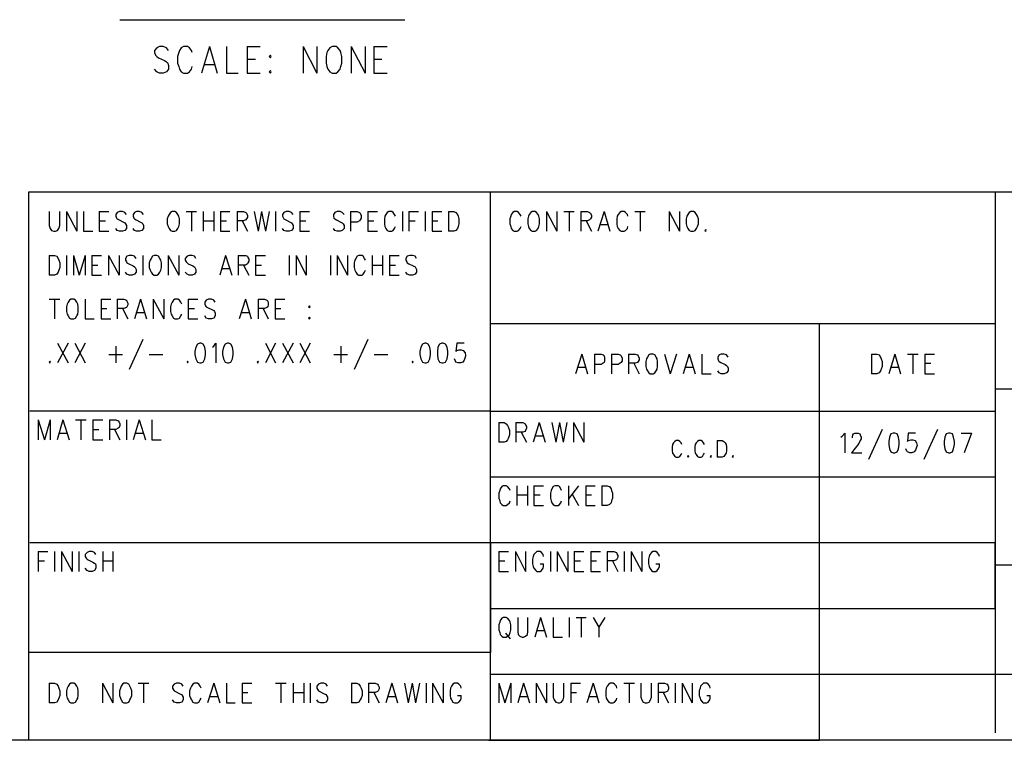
# Model space of a CAD drawing. Extents: x 11.9 to 28.1, y 10.8 to 21.2.
# Tile 23 of 53: x 23.4 to 25.6, y 10.8 to 12.4. Entities that reach past the tile are written whole.
import ezdxf

# ---------------------------------------------------------------- set-up
doc = ezdxf.new("R2010")
doc.units = 0
doc.header["$MEASUREMENT"] = 0
doc.layers.add('LAYNR1', color=2, linetype='Continuous')

msp = doc.modelspace()

# ---------------------------------------------------------------- linework, layer by layer
at = {"layer": 'LAYNR1', "color": 7}
for points in [[(23.597, 12.441), (24.247, 12.441)], [(23.708, 12.371), (23.703, 12.377), (23.696, 12.38), (23.687, 12.38), (23.681, 12.377), (23.676, 12.371), (23.676, 12.366)], [(23.762, 12.366), (23.76, 12.371), (23.756, 12.377), (23.751, 12.38), (23.742, 12.38), (23.737, 12.377), (23.733, 12.371), (23.731, 12.366)], [(23.801, 12.38), (23.783, 12.319)], [(23.801, 12.38), (23.819, 12.319)], [(23.84, 12.38), (23.84, 12.319)], [(23.887, 12.38), (23.887, 12.319)], [(23.887, 12.38), (23.917, 12.38)], [(24.015, 12.38), (24.015, 12.319)], [(24.015, 12.38), (24.046, 12.319)], [(24.046, 12.38), (24.046, 12.319)], [(24.081, 12.38), (24.076, 12.377), (24.071, 12.371), (24.069, 12.366)], [(24.101, 12.366), (24.099, 12.371), (24.094, 12.377), (24.09, 12.38), (24.081, 12.38)], [(24.124, 12.38), (24.124, 12.319)], [(24.124, 12.38), (24.156, 12.319)], [(24.156, 12.38), (24.156, 12.319)], [(24.176, 12.38), (24.176, 12.319)], [(24.176, 12.38), (24.206, 12.38)], [(23.676, 12.366), (23.678, 12.36), (23.681, 12.357), (23.685, 12.354), (23.699, 12.348), (23.703, 12.345), (23.706, 12.342)], [(23.731, 12.366), (23.728, 12.357), (23.728, 12.342)], [(23.887, 12.351), (23.906, 12.351)], [(24.069, 12.366), (24.067, 12.357), (24.067, 12.342)], [(24.103, 12.342), (24.103, 12.357), (24.101, 12.366)], [(24.176, 12.351), (24.194, 12.351)], [(23.687, 12.319), (23.681, 12.322), (23.676, 12.328)], [(23.706, 12.342), (23.708, 12.337), (23.708, 12.328), (23.703, 12.322), (23.696, 12.319)], [(23.728, 12.342), (23.731, 12.334), (23.733, 12.328), (23.737, 12.322), (23.742, 12.319)], [(23.751, 12.319), (23.756, 12.322), (23.76, 12.328), (23.762, 12.334)], [(23.79, 12.339), (23.812, 12.339)], [(24.067, 12.342), (24.069, 12.334), (24.071, 12.328), (24.076, 12.322), (24.081, 12.319)], [(24.09, 12.319), (24.094, 12.322), (24.099, 12.328), (24.101, 12.334), (24.103, 12.342)], [(23.696, 12.319), (23.687, 12.319)], [(23.742, 12.319), (23.751, 12.319)], [(23.84, 12.319), (23.867, 12.319)], [(23.887, 12.319), (23.917, 12.319)], [(23.94, 12.325), (23.937, 12.322), (23.94, 12.319)], [(23.94, 12.319), (23.942, 12.322), (23.94, 12.325)], [(24.081, 12.319), (24.09, 12.319)], [(24.176, 12.319), (24.206, 12.319)], [(23.389, 10.799), (23.389, 12.049)], [(23.389, 12.049), (28.093, 12.049)], [(24.442, 10.799), (24.442, 12.049)], [(25.593, 12.049), (25.593, 10.816)], [(23.436, 12.004), (23.436, 11.972)], [(23.46, 11.972), (23.46, 12.004)], [(23.475, 12.004), (23.475, 11.959)], [(23.475, 12.004), (23.499, 11.959)], [(23.499, 12.004), (23.499, 11.959)], [(23.514, 12.004), (23.514, 11.959)], [(23.55, 12.004), (23.55, 11.959)], [(23.55, 12.004), (23.572, 12.004)], [(23.591, 12.002), (23.588, 11.997)], [(23.588, 11.997), (23.588, 11.993)], [(23.588, 11.993), (23.589, 11.989)], [(23.589, 11.989), (23.591, 11.987), (23.595, 11.985)], [(23.608, 12.002), (23.603, 12.004), (23.596, 12.004), (23.591, 12.002)], [(23.612, 11.997), (23.608, 12.002)], [(23.63, 12.002), (23.627, 11.997)], [(23.627, 11.997), (23.627, 11.993)], [(23.627, 11.993), (23.629, 11.989)], [(23.629, 11.989), (23.63, 11.987), (23.634, 11.985)], [(23.647, 12.002), (23.642, 12.004), (23.635, 12.004), (23.63, 12.002)], [(23.651, 11.997), (23.647, 12.002)], [(23.707, 11.993), (23.705, 11.987), (23.705, 11.976)], [(23.709, 11.997), (23.707, 11.993)], [(23.712, 12.002), (23.709, 11.997)], [(23.716, 12.004), (23.712, 12.002)], [(23.726, 12.002), (23.722, 12.004), (23.716, 12.004)], [(23.729, 11.997), (23.726, 12.002)], [(23.731, 11.993), (23.729, 11.997)], [(23.733, 11.976), (23.733, 11.987), (23.731, 11.993)], [(23.748, 12.004), (23.772, 12.004)], [(23.76, 12.004), (23.76, 11.959)], [(23.787, 12.004), (23.787, 11.959)], [(23.811, 12.004), (23.811, 11.959)], [(23.826, 12.004), (23.826, 11.959)], [(23.826, 12.004), (23.848, 12.004)], [(23.864, 12.004), (23.864, 11.959)], [(23.864, 12.004), (23.879, 12.004), (23.884, 12.002)], [(23.884, 12.002), (23.886, 12), (23.888, 11.995), (23.888, 11.991), (23.886, 11.987), (23.884, 11.985)], [(23.903, 12.004), (23.912, 11.959)], [(23.92, 12.004), (23.912, 11.959)], [(23.92, 12.004), (23.929, 11.959)], [(23.937, 12.004), (23.929, 11.959)], [(23.952, 12.004), (23.952, 11.959)], [(23.971, 12.002), (23.968, 11.997)], [(23.968, 11.997), (23.968, 11.993)], [(23.968, 11.993), (23.97, 11.989)], [(23.97, 11.989), (23.971, 11.987), (23.975, 11.985)], [(23.988, 12.002), (23.983, 12.004), (23.976, 12.004), (23.971, 12.002)], [(23.992, 11.997), (23.988, 12.002)], [(24.007, 12.004), (24.007, 11.959)], [(24.007, 12.004), (24.029, 12.004)], [(24.087, 12.002), (24.084, 11.997)], [(24.084, 11.997), (24.084, 11.993)], [(24.084, 11.993), (24.085, 11.989)], [(24.085, 11.989), (24.087, 11.987), (24.091, 11.985)], [(24.104, 12.002), (24.099, 12.004), (24.092, 12.004), (24.087, 12.002)], [(24.108, 11.997), (24.104, 12.002)], [(24.123, 12.004), (24.123, 11.959)], [(24.123, 12.004), (24.138, 12.004), (24.143, 12.002)], [(24.143, 12.002), (24.145, 12), (24.147, 11.995), (24.147, 11.989)], [(24.147, 11.989), (24.145, 11.985)], [(24.162, 12.004), (24.162, 11.959)], [(24.162, 12.004), (24.184, 12.004)], [(24.201, 11.993), (24.2, 11.987), (24.2, 11.976)], [(24.203, 11.997), (24.201, 11.993)], [(24.206, 12.002), (24.203, 11.997)], [(24.22, 12.002), (24.217, 12.004), (24.21, 12.004), (24.206, 12.002)], [(24.223, 11.997), (24.22, 12.002)], [(24.225, 11.993), (24.223, 11.997)], [(24.241, 12.004), (24.241, 11.959)], [(24.256, 12.004), (24.256, 11.959)], [(24.256, 12.004), (24.278, 12.004)], [(24.293, 12.004), (24.293, 11.959)], [(24.309, 12.004), (24.309, 11.959)], [(24.309, 12.004), (24.331, 12.004)], [(24.346, 12.004), (24.346, 11.959)], [(24.346, 12.004), (24.358, 12.004), (24.363, 12.002)], [(24.363, 12.002), (24.367, 11.997)], [(24.367, 11.997), (24.368, 11.993)], [(24.368, 11.993), (24.37, 11.987), (24.37, 11.976)], [(24.488, 11.993), (24.486, 11.987), (24.486, 11.976)], [(24.489, 11.997), (24.488, 11.993)], [(24.493, 12.002), (24.489, 11.997)], [(24.506, 12.002), (24.503, 12.004), (24.496, 12.004), (24.493, 12.002)], [(24.51, 11.997), (24.506, 12.002)], [(24.512, 11.993), (24.51, 11.997)], [(24.529, 11.993), (24.527, 11.987), (24.527, 11.976)], [(24.53, 11.997), (24.529, 11.993)], [(24.534, 12.002), (24.53, 11.997)], [(24.537, 12.004), (24.534, 12.002)], [(24.547, 12.002), (24.544, 12.004), (24.537, 12.004)], [(24.551, 11.997), (24.547, 12.002)], [(24.552, 11.993), (24.551, 11.997)], [(24.554, 11.976), (24.554, 11.987), (24.552, 11.993)], [(24.57, 12.004), (24.57, 11.959)], [(24.57, 12.004), (24.593, 11.959)], [(24.593, 12.004), (24.593, 11.959)], [(24.609, 12.004), (24.633, 12.004)], [(24.621, 12.004), (24.621, 11.959)], [(24.648, 12.004), (24.648, 11.959)], [(24.648, 12.004), (24.663, 12.004), (24.668, 12.002)], [(24.668, 12.002), (24.67, 12), (24.672, 11.995), (24.672, 11.991), (24.67, 11.987), (24.668, 11.985)], [(24.701, 12.004), (24.687, 11.959)], [(24.701, 12.004), (24.714, 11.959)], [(24.731, 11.993), (24.73, 11.987), (24.73, 11.976)], [(24.733, 11.997), (24.731, 11.993)], [(24.737, 12.002), (24.733, 11.997)], [(24.75, 12.002), (24.747, 12.004), (24.74, 12.004), (24.737, 12.002)], [(24.754, 11.997), (24.75, 12.002)], [(24.755, 11.993), (24.754, 11.997)], [(24.771, 12.004), (24.795, 12.004)], [(24.783, 12.004), (24.783, 11.959)], [(24.849, 12.004), (24.849, 11.959)], [(24.849, 12.004), (24.873, 11.959)], [(24.873, 12.004), (24.873, 11.959)], [(24.89, 11.993), (24.888, 11.987), (24.888, 11.976)], [(24.892, 11.997), (24.89, 11.993)], [(24.895, 12.002), (24.892, 11.997)], [(24.899, 12.004), (24.895, 12.002)], [(24.909, 12.002), (24.905, 12.004), (24.899, 12.004)], [(24.912, 11.997), (24.909, 12.002)], [(24.914, 11.993), (24.912, 11.997)], [(24.916, 11.976), (24.916, 11.987), (24.914, 11.993)], [(23.436, 11.972), (23.438, 11.965), (23.441, 11.961), (23.446, 11.959)], [(23.45, 11.959), (23.455, 11.961), (23.458, 11.965), (23.46, 11.972)], [(23.55, 11.983), (23.564, 11.983)], [(23.595, 11.985), (23.605, 11.98)], [(23.612, 11.972), (23.612, 11.965), (23.608, 11.961), (23.603, 11.959)], [(23.605, 11.98), (23.608, 11.978), (23.61, 11.976)], [(23.61, 11.976), (23.612, 11.972)], [(23.634, 11.985), (23.644, 11.98)], [(23.651, 11.972), (23.651, 11.965), (23.647, 11.961), (23.642, 11.959)], [(23.644, 11.98), (23.647, 11.978), (23.649, 11.976)], [(23.649, 11.976), (23.651, 11.972)], [(23.705, 11.976), (23.707, 11.97), (23.709, 11.965), (23.712, 11.961), (23.716, 11.959)], [(23.722, 11.959), (23.726, 11.961), (23.729, 11.965), (23.731, 11.97), (23.733, 11.976)], [(23.787, 11.983), (23.811, 11.983)], [(23.826, 11.983), (23.84, 11.983)], [(23.884, 11.985), (23.879, 11.983), (23.864, 11.983)], [(23.876, 11.983), (23.888, 11.959)], [(23.975, 11.985), (23.985, 11.98)], [(23.992, 11.972), (23.992, 11.965), (23.988, 11.961), (23.983, 11.959)], [(23.985, 11.98), (23.988, 11.978), (23.99, 11.976)], [(23.99, 11.976), (23.992, 11.972)], [(24.007, 11.983), (24.021, 11.983)], [(24.091, 11.985), (24.101, 11.98)], [(24.108, 11.972), (24.108, 11.965), (24.104, 11.961), (24.099, 11.959)], [(24.101, 11.98), (24.104, 11.978), (24.106, 11.976)], [(24.106, 11.976), (24.108, 11.972)], [(24.138, 11.98), (24.123, 11.98)], [(24.145, 11.985), (24.143, 11.983), (24.138, 11.98)], [(24.162, 11.983), (24.176, 11.983)], [(24.2, 11.976), (24.201, 11.97), (24.203, 11.965), (24.206, 11.961), (24.21, 11.959)], [(24.217, 11.959), (24.22, 11.961), (24.223, 11.965), (24.225, 11.97)], [(24.256, 11.983), (24.27, 11.983)], [(24.309, 11.983), (24.322, 11.983)], [(24.37, 11.976), (24.368, 11.97), (24.367, 11.965), (24.363, 11.961), (24.358, 11.959)], [(24.486, 11.976), (24.488, 11.97), (24.489, 11.965), (24.493, 11.961), (24.496, 11.959)], [(24.503, 11.959), (24.506, 11.961), (24.51, 11.965), (24.512, 11.97)], [(24.527, 11.976), (24.529, 11.97), (24.53, 11.965), (24.534, 11.961), (24.537, 11.959)], [(24.544, 11.959), (24.547, 11.961), (24.551, 11.965), (24.552, 11.97), (24.554, 11.976)], [(24.668, 11.985), (24.663, 11.983), (24.648, 11.983)], [(24.66, 11.983), (24.672, 11.959)], [(24.692, 11.974), (24.709, 11.974)], [(24.73, 11.976), (24.731, 11.97), (24.733, 11.965), (24.737, 11.961), (24.74, 11.959)], [(24.747, 11.959), (24.75, 11.961), (24.754, 11.965), (24.755, 11.97)], [(24.888, 11.976), (24.89, 11.97), (24.892, 11.965), (24.895, 11.961), (24.899, 11.959)], [(24.905, 11.959), (24.909, 11.961), (24.912, 11.965), (24.914, 11.97), (24.916, 11.976)], [(23.446, 11.959), (23.45, 11.959)], [(23.514, 11.959), (23.535, 11.959)], [(23.55, 11.959), (23.572, 11.959)], [(23.596, 11.959), (23.591, 11.961), (23.588, 11.965)], [(23.603, 11.959), (23.596, 11.959)], [(23.635, 11.959), (23.63, 11.961), (23.627, 11.965)], [(23.642, 11.959), (23.635, 11.959)], [(23.716, 11.959), (23.722, 11.959)], [(23.826, 11.959), (23.848, 11.959)], [(23.976, 11.959), (23.971, 11.961), (23.968, 11.965)], [(23.983, 11.959), (23.976, 11.959)], [(24.007, 11.959), (24.029, 11.959)], [(24.092, 11.959), (24.087, 11.961), (24.084, 11.965)], [(24.099, 11.959), (24.092, 11.959)], [(24.162, 11.959), (24.184, 11.959)], [(24.21, 11.959), (24.217, 11.959)], [(24.309, 11.959), (24.331, 11.959)], [(24.358, 11.959), (24.346, 11.959)], [(24.496, 11.959), (24.503, 11.959)], [(24.537, 11.959), (24.544, 11.959)], [(24.74, 11.959), (24.747, 11.959)], [(24.899, 11.959), (24.905, 11.959)], [(24.933, 11.963), (24.931, 11.961), (24.933, 11.959)], [(24.933, 11.959), (24.934, 11.961), (24.933, 11.963)], [(23.436, 11.904), (23.436, 11.859)], [(23.436, 11.904), (23.448, 11.904), (23.453, 11.902)], [(23.453, 11.902), (23.456, 11.897)], [(23.475, 11.904), (23.475, 11.859)], [(23.491, 11.904), (23.491, 11.859)], [(23.491, 11.904), (23.504, 11.859)], [(23.518, 11.904), (23.504, 11.859)], [(23.518, 11.904), (23.518, 11.859)], [(23.533, 11.904), (23.533, 11.859)], [(23.533, 11.904), (23.555, 11.904)], [(23.571, 11.904), (23.571, 11.859)], [(23.571, 11.904), (23.595, 11.859)], [(23.595, 11.904), (23.595, 11.859)], [(23.613, 11.902), (23.61, 11.897)], [(23.63, 11.902), (23.625, 11.904), (23.618, 11.904), (23.613, 11.902)], [(23.634, 11.897), (23.63, 11.902)], [(23.649, 11.904), (23.649, 11.859)], [(23.671, 11.902), (23.668, 11.897)], [(23.675, 11.904), (23.671, 11.902)], [(23.685, 11.902), (23.681, 11.904), (23.675, 11.904)], [(23.688, 11.897), (23.685, 11.902)], [(23.707, 11.904), (23.707, 11.859)], [(23.707, 11.904), (23.731, 11.859)], [(23.731, 11.904), (23.731, 11.859)], [(23.75, 11.902), (23.746, 11.897)], [(23.767, 11.902), (23.762, 11.904), (23.755, 11.904), (23.75, 11.902)], [(23.77, 11.897), (23.767, 11.902)], [(23.838, 11.904), (23.825, 11.859)], [(23.838, 11.904), (23.852, 11.859)], [(23.867, 11.904), (23.867, 11.859)], [(23.867, 11.904), (23.883, 11.904), (23.888, 11.902)], [(23.888, 11.902), (23.889, 11.899), (23.891, 11.895), (23.891, 11.891), (23.889, 11.887), (23.888, 11.885)], [(23.906, 11.904), (23.906, 11.859)], [(23.906, 11.904), (23.929, 11.904)], [(23.983, 11.904), (23.983, 11.859)], [(23.999, 11.904), (23.999, 11.859)], [(23.999, 11.904), (24.022, 11.859)], [(24.022, 11.904), (24.022, 11.859)], [(24.077, 11.904), (24.077, 11.859)], [(24.092, 11.904), (24.092, 11.859)], [(24.092, 11.904), (24.116, 11.859)], [(24.116, 11.904), (24.116, 11.859)], [(24.138, 11.902), (24.135, 11.897)], [(24.152, 11.902), (24.149, 11.904), (24.142, 11.904), (24.138, 11.902)], [(24.155, 11.897), (24.152, 11.902)], [(24.172, 11.904), (24.172, 11.859)], [(24.196, 11.904), (24.196, 11.859)], [(24.212, 11.904), (24.212, 11.859)], [(24.212, 11.904), (24.234, 11.904)], [(24.252, 11.902), (24.249, 11.897)], [(24.27, 11.902), (24.264, 11.904), (24.258, 11.904), (24.252, 11.902)], [(24.273, 11.897), (24.27, 11.902)], [(23.456, 11.897), (23.458, 11.893)], [(23.458, 11.893), (23.46, 11.887), (23.46, 11.876)], [(23.533, 11.882), (23.547, 11.882)], [(23.61, 11.897), (23.61, 11.893)], [(23.61, 11.893), (23.612, 11.889)], [(23.612, 11.889), (23.613, 11.887), (23.617, 11.885)], [(23.617, 11.885), (23.627, 11.88)], [(23.627, 11.88), (23.63, 11.878), (23.632, 11.876)], [(23.666, 11.893), (23.664, 11.887), (23.664, 11.876)], [(23.668, 11.897), (23.666, 11.893)], [(23.69, 11.893), (23.688, 11.897)], [(23.692, 11.876), (23.692, 11.887), (23.69, 11.893)], [(23.746, 11.897), (23.746, 11.893)], [(23.746, 11.893), (23.748, 11.889)], [(23.748, 11.889), (23.75, 11.887), (23.753, 11.885)], [(23.753, 11.885), (23.763, 11.88)], [(23.763, 11.88), (23.767, 11.878), (23.768, 11.876)], [(23.888, 11.885), (23.883, 11.882), (23.867, 11.882)], [(23.879, 11.882), (23.891, 11.859)], [(23.906, 11.882), (23.92, 11.882)], [(24.133, 11.893), (24.131, 11.887), (24.131, 11.876)], [(24.135, 11.897), (24.133, 11.893)], [(24.157, 11.893), (24.155, 11.897)], [(24.172, 11.882), (24.196, 11.882)], [(24.212, 11.882), (24.225, 11.882)], [(24.249, 11.897), (24.249, 11.893)], [(24.249, 11.893), (24.251, 11.889)], [(24.251, 11.889), (24.252, 11.887), (24.256, 11.885)], [(24.256, 11.885), (24.266, 11.88)], [(24.266, 11.88), (24.27, 11.878), (24.271, 11.876)], [(23.448, 11.859), (23.436, 11.859)], [(23.46, 11.876), (23.458, 11.87), (23.456, 11.866), (23.453, 11.861), (23.448, 11.859)], [(23.533, 11.859), (23.555, 11.859)], [(23.618, 11.859), (23.613, 11.861), (23.61, 11.866)], [(23.625, 11.859), (23.618, 11.859)], [(23.634, 11.872), (23.634, 11.866), (23.63, 11.861), (23.625, 11.859)], [(23.632, 11.876), (23.634, 11.872)], [(23.664, 11.876), (23.666, 11.87), (23.668, 11.866), (23.671, 11.861), (23.675, 11.859)], [(23.675, 11.859), (23.681, 11.859)], [(23.681, 11.859), (23.685, 11.861), (23.688, 11.866), (23.69, 11.87), (23.692, 11.876)], [(23.755, 11.859), (23.75, 11.861), (23.746, 11.866)], [(23.762, 11.859), (23.755, 11.859)], [(23.77, 11.872), (23.77, 11.866), (23.767, 11.861), (23.762, 11.859)], [(23.768, 11.876), (23.77, 11.872)], [(23.83, 11.874), (23.847, 11.874)], [(23.906, 11.859), (23.929, 11.859)], [(24.131, 11.876), (24.133, 11.87), (24.135, 11.866), (24.138, 11.861), (24.142, 11.859)], [(24.142, 11.859), (24.149, 11.859)], [(24.149, 11.859), (24.152, 11.861), (24.155, 11.866), (24.157, 11.87)], [(24.212, 11.859), (24.234, 11.859)], [(24.258, 11.859), (24.252, 11.861), (24.249, 11.866)], [(24.264, 11.859), (24.258, 11.859)], [(24.273, 11.872), (24.273, 11.866), (24.27, 11.861), (24.264, 11.859)], [(24.271, 11.876), (24.273, 11.872)], [(23.436, 11.804), (23.46, 11.804)], [(23.448, 11.804), (23.448, 11.759)], [(23.477, 11.793), (23.475, 11.787), (23.475, 11.776)], [(23.479, 11.797), (23.477, 11.793)], [(23.482, 11.802), (23.479, 11.797)], [(23.485, 11.804), (23.482, 11.802)], [(23.496, 11.802), (23.492, 11.804), (23.485, 11.804)], [(23.499, 11.797), (23.496, 11.802)], [(23.501, 11.793), (23.499, 11.797)], [(23.502, 11.776), (23.502, 11.787), (23.501, 11.793)], [(23.518, 11.804), (23.518, 11.759)], [(23.554, 11.804), (23.554, 11.759)], [(23.554, 11.804), (23.576, 11.804)], [(23.591, 11.804), (23.591, 11.759)], [(23.591, 11.804), (23.606, 11.804), (23.612, 11.802)], [(23.612, 11.802), (23.613, 11.8), (23.615, 11.795), (23.615, 11.791), (23.613, 11.787), (23.612, 11.785)], [(23.644, 11.804), (23.63, 11.759)], [(23.644, 11.804), (23.658, 11.759)], [(23.673, 11.804), (23.673, 11.759)], [(23.673, 11.804), (23.697, 11.759)], [(23.697, 11.804), (23.697, 11.759)], [(23.714, 11.793), (23.712, 11.787), (23.712, 11.776)], [(23.716, 11.797), (23.714, 11.793)], [(23.719, 11.802), (23.716, 11.797)], [(23.733, 11.802), (23.729, 11.804), (23.722, 11.804), (23.719, 11.802)], [(23.736, 11.797), (23.733, 11.802)], [(23.738, 11.793), (23.736, 11.797)], [(23.753, 11.804), (23.753, 11.759)], [(23.753, 11.804), (23.775, 11.804)], [(23.794, 11.802), (23.791, 11.797)], [(23.791, 11.797), (23.791, 11.793)], [(23.791, 11.793), (23.792, 11.789)], [(23.792, 11.789), (23.794, 11.787), (23.797, 11.785)], [(23.811, 11.802), (23.806, 11.804), (23.799, 11.804), (23.794, 11.802)], [(23.814, 11.797), (23.811, 11.802)], [(23.883, 11.804), (23.869, 11.759)], [(23.883, 11.804), (23.896, 11.759)], [(23.912, 11.804), (23.912, 11.759)], [(23.912, 11.804), (23.927, 11.804), (23.932, 11.802)], [(23.932, 11.802), (23.934, 11.8), (23.935, 11.795), (23.935, 11.791), (23.934, 11.787), (23.932, 11.785)], [(23.951, 11.804), (23.951, 11.759)], [(23.951, 11.804), (23.973, 11.804)], [(24.029, 11.789), (24.027, 11.787), (24.029, 11.785)], [(24.029, 11.785), (24.031, 11.787), (24.029, 11.789)], [(23.475, 11.776), (23.477, 11.77), (23.479, 11.766), (23.482, 11.761), (23.485, 11.759)], [(23.492, 11.759), (23.496, 11.761), (23.499, 11.766), (23.501, 11.77), (23.502, 11.776)], [(23.554, 11.783), (23.567, 11.783)], [(23.612, 11.785), (23.606, 11.783), (23.591, 11.783)], [(23.603, 11.783), (23.615, 11.759)], [(23.635, 11.774), (23.652, 11.774)], [(23.712, 11.776), (23.714, 11.77), (23.716, 11.766), (23.719, 11.761), (23.722, 11.759)], [(23.729, 11.759), (23.733, 11.761), (23.736, 11.766), (23.738, 11.77)], [(23.753, 11.783), (23.767, 11.783)], [(23.799, 11.759), (23.794, 11.761), (23.791, 11.766)], [(23.797, 11.785), (23.808, 11.78)], [(23.814, 11.772), (23.814, 11.766), (23.811, 11.761), (23.806, 11.759)], [(23.808, 11.78), (23.811, 11.778), (23.813, 11.776)], [(23.813, 11.776), (23.814, 11.772)], [(23.874, 11.774), (23.891, 11.774)], [(23.932, 11.785), (23.927, 11.783), (23.912, 11.783)], [(23.924, 11.783), (23.935, 11.759)], [(23.951, 11.783), (23.964, 11.783)], [(23.485, 11.759), (23.492, 11.759)], [(23.518, 11.759), (23.538, 11.759)], [(23.554, 11.759), (23.576, 11.759)], [(23.722, 11.759), (23.729, 11.759)], [(23.753, 11.759), (23.775, 11.759)], [(23.806, 11.759), (23.799, 11.759)], [(23.951, 11.759), (23.973, 11.759)], [(24.029, 11.763), (24.027, 11.761), (24.029, 11.759)], [(24.029, 11.759), (24.031, 11.761), (24.029, 11.763)], [(24.442, 11.749), (25.593, 11.749)], [(25.192, 10.799), (25.192, 11.749)], [(23.455, 11.704), (23.479, 11.659)], [(23.479, 11.704), (23.455, 11.659)], [(23.494, 11.704), (23.518, 11.659)], [(23.518, 11.704), (23.494, 11.659)], [(23.588, 11.697), (23.588, 11.659)], [(23.649, 11.712), (23.618, 11.644)], [(23.774, 11.702), (23.77, 11.695), (23.768, 11.685)], [(23.779, 11.704), (23.774, 11.702)], [(23.787, 11.702), (23.782, 11.704), (23.779, 11.704)], [(23.792, 11.685), (23.791, 11.695), (23.787, 11.702)], [(23.808, 11.695), (23.811, 11.697)], [(23.811, 11.697), (23.816, 11.704), (23.816, 11.659)], [(23.837, 11.702), (23.833, 11.695), (23.831, 11.685)], [(23.842, 11.704), (23.837, 11.702)], [(23.85, 11.702), (23.845, 11.704), (23.842, 11.704)], [(23.855, 11.685), (23.854, 11.695), (23.85, 11.702)], [(23.929, 11.704), (23.952, 11.659)], [(23.952, 11.704), (23.929, 11.659)], [(23.968, 11.704), (23.992, 11.659)], [(23.992, 11.704), (23.968, 11.659)], [(24.007, 11.704), (24.031, 11.659)], [(24.031, 11.704), (24.007, 11.659)], [(24.101, 11.697), (24.101, 11.659)], [(24.162, 11.712), (24.131, 11.644)], [(24.287, 11.702), (24.283, 11.695), (24.281, 11.685)], [(24.292, 11.704), (24.287, 11.702)], [(24.3, 11.702), (24.295, 11.704), (24.292, 11.704)], [(24.305, 11.685), (24.304, 11.695), (24.3, 11.702)], [(24.326, 11.702), (24.322, 11.695), (24.321, 11.685)], [(24.331, 11.704), (24.326, 11.702)], [(24.339, 11.702), (24.334, 11.704), (24.331, 11.704)], [(24.345, 11.685), (24.343, 11.695), (24.339, 11.702)], [(24.382, 11.704), (24.365, 11.704), (24.363, 11.685)], [(23.572, 11.678), (23.603, 11.678)], [(23.664, 11.678), (23.695, 11.678)], [(23.768, 11.685), (23.768, 11.678), (23.77, 11.668)], [(23.791, 11.668), (23.792, 11.678), (23.792, 11.685)], [(23.831, 11.685), (23.831, 11.678), (23.833, 11.668)], [(23.854, 11.668), (23.855, 11.678), (23.855, 11.685)], [(24.085, 11.678), (24.116, 11.678)], [(24.177, 11.678), (24.208, 11.678)], [(24.281, 11.685), (24.281, 11.678), (24.283, 11.668)], [(24.304, 11.668), (24.305, 11.678), (24.305, 11.685)], [(24.321, 11.685), (24.321, 11.678), (24.322, 11.668)], [(24.343, 11.668), (24.345, 11.678), (24.345, 11.685)], [(24.363, 11.685), (24.365, 11.687), (24.37, 11.689)], [(24.37, 11.689), (24.375, 11.689)], [(24.375, 11.689), (24.38, 11.687), (24.384, 11.682), (24.385, 11.676)], [(24.385, 11.676), (24.384, 11.672)], [(24.65, 11.679), (24.636, 11.634)], [(24.65, 11.679), (24.663, 11.634)], [(24.679, 11.679), (24.679, 11.634)], [(24.679, 11.679), (24.694, 11.679), (24.699, 11.677)], [(24.699, 11.677), (24.701, 11.675), (24.702, 11.67), (24.702, 11.664)], [(24.718, 11.679), (24.718, 11.634)], [(24.718, 11.679), (24.733, 11.679), (24.738, 11.677)], [(24.738, 11.677), (24.74, 11.675), (24.742, 11.67), (24.742, 11.664)], [(24.757, 11.679), (24.757, 11.634)], [(24.757, 11.679), (24.772, 11.679), (24.777, 11.677)], [(24.777, 11.677), (24.779, 11.675), (24.781, 11.67), (24.781, 11.666), (24.779, 11.662), (24.777, 11.66)], [(24.803, 11.677), (24.8, 11.672)], [(24.806, 11.679), (24.803, 11.677)], [(24.817, 11.677), (24.813, 11.679), (24.806, 11.679)], [(24.82, 11.672), (24.817, 11.677)], [(24.839, 11.679), (24.852, 11.634)], [(24.866, 11.679), (24.852, 11.634)], [(24.895, 11.679), (24.881, 11.634)], [(24.895, 11.679), (24.909, 11.634)], [(24.924, 11.679), (24.924, 11.634)], [(24.963, 11.677), (24.96, 11.672)], [(24.98, 11.677), (24.975, 11.679), (24.968, 11.679), (24.963, 11.677)], [(24.984, 11.672), (24.98, 11.677)], [(25.311, 11.679), (25.311, 11.634)], [(25.311, 11.679), (25.323, 11.679), (25.328, 11.677)], [(25.328, 11.677), (25.331, 11.672)], [(25.364, 11.679), (25.35, 11.634)], [(25.364, 11.679), (25.377, 11.634)], [(25.393, 11.679), (25.417, 11.679)], [(25.405, 11.679), (25.405, 11.634)], [(25.432, 11.679), (25.432, 11.634)], [(25.432, 11.679), (25.454, 11.679)], [(23.438, 11.663), (23.436, 11.661), (23.438, 11.659)], [(23.438, 11.659), (23.439, 11.661), (23.438, 11.663)], [(23.751, 11.663), (23.75, 11.661), (23.751, 11.659)], [(23.751, 11.659), (23.753, 11.661), (23.751, 11.663)], [(23.77, 11.668), (23.774, 11.661), (23.779, 11.659)], [(23.779, 11.659), (23.782, 11.659)], [(23.782, 11.659), (23.787, 11.661), (23.791, 11.668)], [(23.833, 11.668), (23.837, 11.661), (23.842, 11.659)], [(23.842, 11.659), (23.845, 11.659)], [(23.845, 11.659), (23.85, 11.661), (23.854, 11.668)], [(23.912, 11.663), (23.91, 11.661), (23.912, 11.659)], [(23.912, 11.659), (23.913, 11.661), (23.912, 11.663)], [(24.264, 11.663), (24.263, 11.661), (24.264, 11.659)], [(24.264, 11.659), (24.266, 11.661), (24.264, 11.663)], [(24.283, 11.668), (24.287, 11.661), (24.292, 11.659)], [(24.292, 11.659), (24.295, 11.659)], [(24.295, 11.659), (24.3, 11.661), (24.304, 11.668)], [(24.322, 11.668), (24.326, 11.661), (24.331, 11.659)], [(24.331, 11.659), (24.334, 11.659)], [(24.334, 11.659), (24.339, 11.661), (24.343, 11.668)], [(24.362, 11.663), (24.36, 11.668)], [(24.368, 11.659), (24.363, 11.661), (24.362, 11.663)], [(24.374, 11.659), (24.368, 11.659)], [(24.384, 11.672), (24.382, 11.665), (24.379, 11.661), (24.374, 11.659)], [(24.694, 11.655), (24.679, 11.655)], [(24.701, 11.66), (24.699, 11.658), (24.694, 11.655)], [(24.702, 11.664), (24.701, 11.66)], [(24.733, 11.655), (24.718, 11.655)], [(24.74, 11.66), (24.738, 11.658), (24.733, 11.655)], [(24.742, 11.664), (24.74, 11.66)], [(24.777, 11.66), (24.772, 11.658), (24.757, 11.658)], [(24.769, 11.658), (24.781, 11.634)], [(24.798, 11.668), (24.796, 11.662), (24.796, 11.651)], [(24.8, 11.672), (24.798, 11.668)], [(24.822, 11.668), (24.82, 11.672)], [(24.823, 11.651), (24.823, 11.662), (24.822, 11.668)], [(24.96, 11.672), (24.96, 11.668)], [(24.96, 11.668), (24.962, 11.664)], [(24.962, 11.664), (24.963, 11.662), (24.967, 11.66)], [(24.967, 11.66), (24.977, 11.655)], [(24.977, 11.655), (24.98, 11.653), (24.982, 11.651)], [(25.331, 11.672), (25.333, 11.668)], [(25.333, 11.668), (25.335, 11.662), (25.335, 11.651)], [(25.432, 11.658), (25.446, 11.658)], [(24.641, 11.649), (24.658, 11.649)], [(24.796, 11.651), (24.798, 11.645), (24.8, 11.641), (24.803, 11.636), (24.806, 11.634)], [(24.806, 11.634), (24.813, 11.634)], [(24.813, 11.634), (24.817, 11.636), (24.82, 11.641), (24.822, 11.645), (24.823, 11.651)], [(24.887, 11.649), (24.904, 11.649)], [(24.924, 11.634), (24.945, 11.634)], [(24.968, 11.634), (24.963, 11.636), (24.96, 11.641)], [(24.975, 11.634), (24.968, 11.634)], [(24.984, 11.647), (24.984, 11.641), (24.98, 11.636), (24.975, 11.634)], [(24.982, 11.651), (24.984, 11.647)], [(25.323, 11.634), (25.311, 11.634)], [(25.335, 11.651), (25.333, 11.645), (25.331, 11.641), (25.328, 11.636), (25.323, 11.634)], [(25.355, 11.649), (25.372, 11.649)], [(25.432, 11.634), (25.454, 11.634)], [(28.088, 11.599), (25.593, 11.599)], [(25.593, 11.599), (25.593, 11.199)], [(24.442, 11.549), (23.392, 11.549)], [(24.442, 11.549), (25.593, 11.549)], [(23.411, 11.529), (23.411, 11.484)], [(23.411, 11.529), (23.425, 11.484)], [(23.438, 11.529), (23.425, 11.484)], [(23.438, 11.529), (23.438, 11.484)], [(23.467, 11.529), (23.454, 11.484)], [(23.467, 11.529), (23.481, 11.484)], [(23.496, 11.529), (23.52, 11.529)], [(23.508, 11.529), (23.508, 11.484)], [(23.535, 11.529), (23.535, 11.484)], [(23.535, 11.529), (23.558, 11.529)], [(23.573, 11.529), (23.573, 11.484)], [(23.573, 11.529), (23.588, 11.529), (23.593, 11.527)], [(23.593, 11.527), (23.595, 11.524), (23.597, 11.52), (23.597, 11.516), (23.595, 11.512), (23.593, 11.51)], [(23.612, 11.529), (23.612, 11.484)], [(23.641, 11.529), (23.627, 11.484)], [(23.641, 11.529), (23.655, 11.484)], [(23.67, 11.529), (23.67, 11.484)], [(24.461, 11.523), (24.461, 11.478)], [(24.461, 11.523), (24.473, 11.523), (24.478, 11.52)], [(24.478, 11.52), (24.481, 11.516)], [(24.5, 11.523), (24.5, 11.478)], [(24.5, 11.523), (24.516, 11.523), (24.521, 11.52)], [(24.521, 11.52), (24.522, 11.518), (24.524, 11.514), (24.524, 11.51), (24.522, 11.505), (24.521, 11.503)], [(24.553, 11.523), (24.539, 11.478)], [(24.553, 11.523), (24.567, 11.478)], [(24.582, 11.523), (24.591, 11.478)], [(24.599, 11.523), (24.591, 11.478)], [(24.599, 11.523), (24.608, 11.478)], [(24.616, 11.523), (24.608, 11.478)], [(24.631, 11.523), (24.631, 11.478)], [(24.631, 11.523), (24.655, 11.478)], [(24.655, 11.523), (24.655, 11.478)], [(23.459, 11.499), (23.476, 11.499)], [(23.535, 11.507), (23.549, 11.507)], [(23.593, 11.51), (23.588, 11.507), (23.573, 11.507)], [(23.585, 11.507), (23.597, 11.484)], [(23.633, 11.499), (23.65, 11.499)], [(24.485, 11.495), (24.483, 11.488), (24.481, 11.484), (24.478, 11.48), (24.473, 11.478)], [(24.481, 11.516), (24.483, 11.512)], [(24.483, 11.512), (24.485, 11.505), (24.485, 11.495)], [(24.521, 11.503), (24.516, 11.501), (24.5, 11.501)], [(24.512, 11.501), (24.524, 11.478)], [(25.244, 11.492), (25.25, 11.499), (25.25, 11.454)], [(25.267, 11.488), (25.267, 11.49), (25.268, 11.495), (25.27, 11.497)], [(25.27, 11.497), (25.273, 11.499), (25.28, 11.499), (25.284, 11.497)], [(25.284, 11.497), (25.285, 11.495), (25.287, 11.49), (25.287, 11.486), (25.285, 11.482), (25.282, 11.475)], [(25.335, 11.507), (25.304, 11.439)], [(25.355, 11.497), (25.352, 11.49), (25.35, 11.48)], [(25.36, 11.499), (25.355, 11.497)], [(25.369, 11.497), (25.364, 11.499), (25.36, 11.499)], [(25.374, 11.48), (25.372, 11.49), (25.369, 11.497)], [(25.411, 11.499), (25.394, 11.499), (25.393, 11.48)], [(25.461, 11.507), (25.43, 11.439)], [(25.481, 11.497), (25.478, 11.49), (25.476, 11.48)], [(25.486, 11.499), (25.481, 11.497)], [(25.495, 11.497), (25.49, 11.499), (25.486, 11.499)], [(25.5, 11.48), (25.498, 11.49), (25.495, 11.497)], [(25.515, 11.499), (25.539, 11.499)], [(25.539, 11.499), (25.522, 11.454)], [(23.535, 11.484), (23.558, 11.484)], [(23.67, 11.484), (23.691, 11.484)], [(24.473, 11.478), (24.461, 11.478)], [(24.545, 11.493), (24.562, 11.493)], [(24.857, 11.473), (24.856, 11.468), (24.856, 11.459)], [(24.862, 11.48), (24.859, 11.477), (24.857, 11.473)], [(24.874, 11.48), (24.871, 11.482), (24.865, 11.482), (24.862, 11.48)], [(24.878, 11.473), (24.877, 11.477), (24.874, 11.48)], [(24.909, 11.473), (24.908, 11.468), (24.908, 11.459)], [(24.914, 11.48), (24.911, 11.477), (24.909, 11.473)], [(24.925, 11.48), (24.922, 11.482), (24.917, 11.482), (24.914, 11.48)], [(24.93, 11.473), (24.928, 11.477), (24.925, 11.48)], [(24.959, 11.482), (24.959, 11.444)], [(24.959, 11.482), (24.97, 11.482), (24.974, 11.48)], [(24.974, 11.48), (24.977, 11.477), (24.979, 11.473)], [(24.979, 11.473), (24.98, 11.468), (24.98, 11.459)], [(25.241, 11.49), (25.244, 11.492)], [(25.282, 11.475), (25.265, 11.454)], [(25.35, 11.48), (25.35, 11.473), (25.352, 11.463)], [(25.372, 11.463), (25.374, 11.473), (25.374, 11.48)], [(25.393, 11.48), (25.394, 11.482), (25.4, 11.484)], [(25.4, 11.484), (25.405, 11.484)], [(25.405, 11.484), (25.41, 11.482), (25.413, 11.477), (25.415, 11.471)], [(25.476, 11.48), (25.476, 11.473), (25.478, 11.463)], [(25.498, 11.463), (25.5, 11.473), (25.5, 11.48)], [(24.856, 11.459), (24.857, 11.453), (24.859, 11.45), (24.862, 11.446), (24.865, 11.444)], [(24.871, 11.444), (24.874, 11.446), (24.877, 11.45), (24.878, 11.453)], [(24.908, 11.459), (24.909, 11.453), (24.911, 11.45), (24.914, 11.446), (24.917, 11.444)], [(24.922, 11.444), (24.925, 11.446), (24.928, 11.45), (24.93, 11.453)], [(24.98, 11.459), (24.979, 11.453), (24.977, 11.45), (24.974, 11.446), (24.97, 11.444)], [(25.265, 11.454), (25.289, 11.454)], [(25.352, 11.463), (25.355, 11.456), (25.36, 11.454)], [(25.36, 11.454), (25.364, 11.454)], [(25.364, 11.454), (25.369, 11.456), (25.372, 11.463)], [(25.391, 11.458), (25.389, 11.463)], [(25.398, 11.454), (25.393, 11.456), (25.391, 11.458)], [(25.403, 11.454), (25.398, 11.454)], [(25.413, 11.467), (25.411, 11.46), (25.408, 11.456), (25.403, 11.454)], [(25.415, 11.471), (25.413, 11.467)], [(25.478, 11.463), (25.481, 11.456), (25.486, 11.454)], [(25.486, 11.454), (25.49, 11.454)], [(25.49, 11.454), (25.495, 11.456), (25.498, 11.463)], [(24.865, 11.444), (24.871, 11.444)], [(24.893, 11.448), (24.891, 11.446), (24.893, 11.444)], [(24.893, 11.444), (24.894, 11.446), (24.893, 11.448)], [(24.917, 11.444), (24.922, 11.444)], [(24.945, 11.448), (24.943, 11.446), (24.945, 11.444)], [(24.945, 11.444), (24.946, 11.446), (24.945, 11.448)], [(24.97, 11.444), (24.959, 11.444)], [(24.995, 11.448), (24.993, 11.446), (24.995, 11.444)], [(24.995, 11.444), (24.996, 11.446), (24.995, 11.448)], [(24.442, 11.399), (25.593, 11.399)], [(24.463, 11.368), (24.461, 11.362), (24.461, 11.351)], [(24.464, 11.372), (24.463, 11.368)], [(24.468, 11.377), (24.464, 11.372)], [(24.481, 11.377), (24.478, 11.379), (24.471, 11.379), (24.468, 11.377)], [(24.485, 11.372), (24.481, 11.377)], [(24.487, 11.368), (24.485, 11.372)], [(24.502, 11.379), (24.502, 11.334)], [(24.526, 11.379), (24.526, 11.334)], [(24.541, 11.379), (24.541, 11.334)], [(24.541, 11.379), (24.563, 11.379)], [(24.58, 11.368), (24.579, 11.362), (24.579, 11.351)], [(24.582, 11.372), (24.58, 11.368)], [(24.585, 11.377), (24.582, 11.372)], [(24.599, 11.377), (24.596, 11.379), (24.589, 11.379), (24.585, 11.377)], [(24.602, 11.372), (24.599, 11.377)], [(24.604, 11.368), (24.602, 11.372)], [(24.62, 11.379), (24.62, 11.334)], [(24.643, 11.379), (24.62, 11.349)], [(24.628, 11.36), (24.643, 11.334)], [(24.659, 11.379), (24.659, 11.334)], [(24.659, 11.379), (24.681, 11.379)], [(24.696, 11.379), (24.696, 11.334)], [(24.696, 11.379), (24.708, 11.379), (24.713, 11.377)], [(24.713, 11.377), (24.717, 11.372)], [(24.717, 11.372), (24.718, 11.368)], [(24.718, 11.368), (24.72, 11.362), (24.72, 11.351)], [(24.461, 11.351), (24.463, 11.345), (24.464, 11.34), (24.468, 11.336), (24.471, 11.334)], [(24.478, 11.334), (24.481, 11.336), (24.485, 11.34), (24.487, 11.345)], [(24.502, 11.358), (24.526, 11.358)], [(24.541, 11.358), (24.555, 11.358)], [(24.579, 11.351), (24.58, 11.345), (24.582, 11.34), (24.585, 11.336), (24.589, 11.334)], [(24.596, 11.334), (24.599, 11.336), (24.602, 11.34), (24.604, 11.345)], [(24.659, 11.358), (24.672, 11.358)], [(24.72, 11.351), (24.718, 11.345), (24.717, 11.34), (24.713, 11.336), (24.708, 11.334)], [(24.471, 11.334), (24.478, 11.334)], [(24.541, 11.334), (24.563, 11.334)], [(24.589, 11.334), (24.596, 11.334)], [(24.659, 11.334), (24.681, 11.334)], [(24.708, 11.334), (24.696, 11.334)], [(24.442, 11.249), (23.392, 11.249)], [(25.593, 11.249), (24.442, 11.249)], [(24.442, 11.249), (24.442, 10.999)], [(25.593, 11.099), (25.593, 11.249)], [(23.411, 11.229), (23.411, 11.184)], [(23.411, 11.229), (23.433, 11.229)], [(23.448, 11.229), (23.448, 11.184)], [(23.464, 11.229), (23.464, 11.184)], [(23.464, 11.229), (23.488, 11.184)], [(23.488, 11.229), (23.488, 11.184)], [(23.503, 11.229), (23.503, 11.184)], [(23.522, 11.227), (23.518, 11.222)], [(23.539, 11.227), (23.534, 11.229), (23.527, 11.229), (23.522, 11.227)], [(23.542, 11.222), (23.539, 11.227)], [(23.558, 11.229), (23.558, 11.184)], [(23.581, 11.229), (23.581, 11.184)], [(24.461, 11.229), (24.461, 11.184)], [(24.461, 11.229), (24.483, 11.229)], [(24.499, 11.229), (24.499, 11.184)], [(24.499, 11.229), (24.522, 11.184)], [(24.522, 11.229), (24.522, 11.184)], [(24.545, 11.227), (24.541, 11.222)], [(24.558, 11.227), (24.555, 11.229), (24.548, 11.229), (24.545, 11.227)], [(24.562, 11.222), (24.558, 11.227)], [(24.579, 11.229), (24.579, 11.184)], [(24.594, 11.229), (24.594, 11.184)], [(24.594, 11.229), (24.618, 11.184)], [(24.618, 11.229), (24.618, 11.184)], [(24.633, 11.229), (24.633, 11.184)], [(24.633, 11.229), (24.655, 11.229)], [(24.671, 11.229), (24.671, 11.184)], [(24.671, 11.229), (24.693, 11.229)], [(24.708, 11.229), (24.708, 11.184)], [(24.708, 11.229), (24.723, 11.229), (24.729, 11.227)], [(24.729, 11.227), (24.73, 11.224), (24.732, 11.22), (24.732, 11.216), (24.73, 11.212), (24.729, 11.21)], [(24.747, 11.229), (24.747, 11.184)], [(24.763, 11.229), (24.763, 11.184)], [(24.763, 11.229), (24.787, 11.184)], [(24.787, 11.229), (24.787, 11.184)], [(24.809, 11.227), (24.805, 11.222)], [(24.822, 11.227), (24.819, 11.229), (24.812, 11.229), (24.809, 11.227)], [(24.826, 11.222), (24.822, 11.227)], [(23.411, 11.208), (23.425, 11.208)], [(23.518, 11.222), (23.518, 11.218)], [(23.518, 11.218), (23.52, 11.214)], [(23.52, 11.214), (23.522, 11.212), (23.525, 11.21)], [(23.525, 11.21), (23.535, 11.205)], [(23.535, 11.205), (23.539, 11.203), (23.541, 11.201)], [(23.558, 11.208), (23.581, 11.208)], [(24.461, 11.208), (24.475, 11.208)], [(24.539, 11.218), (24.538, 11.212), (24.538, 11.201)], [(24.541, 11.222), (24.539, 11.218)], [(24.563, 11.218), (24.562, 11.222)], [(24.633, 11.208), (24.647, 11.208)], [(24.671, 11.208), (24.684, 11.208)], [(24.729, 11.21), (24.723, 11.208), (24.708, 11.208)], [(24.72, 11.208), (24.732, 11.184)], [(24.804, 11.218), (24.802, 11.212), (24.802, 11.201)], [(24.805, 11.222), (24.804, 11.218)], [(24.827, 11.218), (24.826, 11.222)], [(23.527, 11.184), (23.522, 11.186), (23.518, 11.191)], [(23.534, 11.184), (23.527, 11.184)], [(23.542, 11.197), (23.542, 11.191), (23.539, 11.186), (23.534, 11.184)], [(23.541, 11.201), (23.542, 11.197)], [(24.461, 11.184), (24.483, 11.184)], [(24.538, 11.201), (24.539, 11.195), (24.541, 11.191), (24.545, 11.186), (24.548, 11.184)], [(24.548, 11.184), (24.555, 11.184)], [(24.555, 11.184), (24.558, 11.186), (24.562, 11.191), (24.563, 11.195), (24.563, 11.201)], [(24.555, 11.201), (24.563, 11.201)], [(24.633, 11.184), (24.655, 11.184)], [(24.671, 11.184), (24.693, 11.184)], [(24.802, 11.201), (24.804, 11.195), (24.805, 11.191), (24.809, 11.186), (24.812, 11.184)], [(24.812, 11.184), (24.819, 11.184)], [(24.819, 11.184), (24.822, 11.186), (24.826, 11.191), (24.827, 11.195), (24.827, 11.201)], [(24.819, 11.201), (24.827, 11.201)], [(25.593, 11.199), (28.093, 11.199)], [(24.442, 10.949), (24.442, 11.099)], [(24.442, 11.099), (25.593, 11.099)], [(24.463, 11.068), (24.461, 11.062), (24.461, 11.051)], [(24.464, 11.072), (24.463, 11.068)], [(24.468, 11.077), (24.464, 11.072)], [(24.471, 11.079), (24.468, 11.077)], [(24.481, 11.077), (24.478, 11.079), (24.471, 11.079)], [(24.485, 11.072), (24.481, 11.077)], [(24.487, 11.068), (24.485, 11.072)], [(24.488, 11.051), (24.488, 11.062), (24.487, 11.068)], [(24.504, 11.079), (24.504, 11.047)], [(24.527, 11.047), (24.527, 11.079)], [(24.556, 11.079), (24.543, 11.034)], [(24.556, 11.079), (24.57, 11.034)], [(24.585, 11.079), (24.585, 11.034)], [(24.621, 11.079), (24.621, 11.034)], [(24.637, 11.079), (24.66, 11.079)], [(24.649, 11.079), (24.649, 11.034)], [(24.676, 11.079), (24.689, 11.057), (24.689, 11.034)], [(24.703, 11.079), (24.689, 11.057)], [(24.461, 11.051), (24.463, 11.045), (24.464, 11.04), (24.468, 11.036), (24.471, 11.034)], [(24.478, 11.034), (24.481, 11.036), (24.485, 11.04), (24.487, 11.045), (24.488, 11.051)], [(24.504, 11.047), (24.505, 11.04), (24.509, 11.036), (24.514, 11.034)], [(24.517, 11.034), (24.522, 11.036), (24.526, 11.04), (24.527, 11.047)], [(24.548, 11.049), (24.565, 11.049)], [(24.471, 11.034), (24.478, 11.034)], [(24.476, 11.043), (24.487, 11.03)], [(24.514, 11.034), (24.517, 11.034)], [(24.585, 11.034), (24.606, 11.034)], [(24.442, 10.999), (23.389, 10.999)], [(28.093, 10.949), (24.442, 10.949)], [(23.436, 10.929), (23.436, 10.884)], [(23.436, 10.929), (23.448, 10.929), (23.453, 10.927)], [(23.453, 10.927), (23.456, 10.922)], [(23.456, 10.922), (23.458, 10.918)], [(23.458, 10.918), (23.46, 10.912), (23.46, 10.901)], [(23.477, 10.918), (23.475, 10.912), (23.475, 10.901)], [(23.479, 10.922), (23.477, 10.918)], [(23.482, 10.927), (23.479, 10.922)], [(23.485, 10.929), (23.482, 10.927)], [(23.496, 10.927), (23.492, 10.929), (23.485, 10.929)], [(23.499, 10.922), (23.496, 10.927)], [(23.501, 10.918), (23.499, 10.922)], [(23.502, 10.901), (23.502, 10.912), (23.501, 10.918)], [(23.557, 10.929), (23.557, 10.884)], [(23.557, 10.929), (23.581, 10.884)], [(23.581, 10.929), (23.581, 10.884)], [(23.598, 10.918), (23.596, 10.912), (23.596, 10.901)], [(23.6, 10.922), (23.598, 10.918)], [(23.603, 10.927), (23.6, 10.922)], [(23.606, 10.929), (23.603, 10.927)], [(23.617, 10.927), (23.613, 10.929), (23.606, 10.929)], [(23.62, 10.922), (23.617, 10.927)], [(23.622, 10.918), (23.62, 10.922)], [(23.624, 10.901), (23.624, 10.912), (23.622, 10.918)], [(23.639, 10.929), (23.663, 10.929)], [(23.651, 10.929), (23.651, 10.884)], [(23.721, 10.927), (23.717, 10.922)], [(23.717, 10.922), (23.717, 10.918)], [(23.717, 10.918), (23.719, 10.914)], [(23.719, 10.914), (23.721, 10.912), (23.724, 10.91)], [(23.738, 10.927), (23.733, 10.929), (23.726, 10.929), (23.721, 10.927)], [(23.741, 10.922), (23.738, 10.927)], [(23.758, 10.918), (23.756, 10.912), (23.756, 10.901)], [(23.76, 10.922), (23.758, 10.918)], [(23.763, 10.927), (23.76, 10.922)], [(23.777, 10.927), (23.774, 10.929), (23.767, 10.929), (23.763, 10.927)], [(23.78, 10.922), (23.777, 10.927)], [(23.782, 10.918), (23.78, 10.922)], [(23.811, 10.929), (23.797, 10.884)], [(23.811, 10.929), (23.825, 10.884)], [(23.84, 10.929), (23.84, 10.884)], [(23.876, 10.929), (23.876, 10.884)], [(23.876, 10.929), (23.898, 10.929)], [(23.952, 10.929), (23.976, 10.929)], [(23.964, 10.929), (23.964, 10.884)], [(23.992, 10.929), (23.992, 10.884)], [(24.016, 10.929), (24.016, 10.884)], [(24.031, 10.929), (24.031, 10.884)], [(24.05, 10.927), (24.046, 10.922)], [(24.046, 10.922), (24.046, 10.918)], [(24.046, 10.918), (24.048, 10.914)], [(24.048, 10.914), (24.05, 10.912), (24.053, 10.91)], [(24.067, 10.927), (24.062, 10.929), (24.055, 10.929), (24.05, 10.927)], [(24.07, 10.922), (24.067, 10.927)], [(24.125, 10.929), (24.125, 10.884)], [(24.125, 10.929), (24.137, 10.929), (24.142, 10.927)], [(24.142, 10.927), (24.145, 10.922)], [(24.145, 10.922), (24.147, 10.918)], [(24.147, 10.918), (24.149, 10.912), (24.149, 10.901)], [(24.164, 10.929), (24.164, 10.884)], [(24.164, 10.929), (24.179, 10.929), (24.184, 10.927)], [(24.184, 10.927), (24.186, 10.925), (24.188, 10.92), (24.188, 10.916), (24.186, 10.912), (24.184, 10.91)], [(24.217, 10.929), (24.203, 10.884)], [(24.217, 10.929), (24.23, 10.884)], [(24.246, 10.929), (24.254, 10.884)], [(24.263, 10.929), (24.254, 10.884)], [(24.263, 10.929), (24.271, 10.884)], [(24.28, 10.929), (24.271, 10.884)], [(24.295, 10.929), (24.295, 10.884)], [(24.31, 10.929), (24.31, 10.884)], [(24.31, 10.929), (24.334, 10.884)], [(24.334, 10.929), (24.334, 10.884)], [(24.351, 10.918), (24.35, 10.912), (24.35, 10.901)], [(24.353, 10.922), (24.351, 10.918)], [(24.356, 10.927), (24.353, 10.922)], [(24.37, 10.927), (24.367, 10.929), (24.36, 10.929), (24.356, 10.927)], [(24.374, 10.922), (24.37, 10.927)], [(24.375, 10.918), (24.374, 10.922)], [(24.461, 10.929), (24.461, 10.884)], [(24.461, 10.929), (24.475, 10.884)], [(24.488, 10.929), (24.475, 10.884)], [(24.488, 10.929), (24.488, 10.884)], [(24.517, 10.929), (24.504, 10.884)], [(24.517, 10.929), (24.531, 10.884)], [(24.546, 10.929), (24.546, 10.884)], [(24.546, 10.929), (24.57, 10.884)], [(24.57, 10.929), (24.57, 10.884)], [(24.585, 10.929), (24.585, 10.897)], [(24.609, 10.897), (24.609, 10.929)], [(24.625, 10.929), (24.625, 10.884)], [(24.625, 10.929), (24.647, 10.929)], [(24.676, 10.929), (24.662, 10.884)], [(24.676, 10.929), (24.689, 10.884)], [(24.706, 10.918), (24.705, 10.912), (24.705, 10.901)], [(24.708, 10.922), (24.706, 10.918)], [(24.712, 10.927), (24.708, 10.922)], [(24.725, 10.927), (24.722, 10.929), (24.715, 10.929), (24.712, 10.927)], [(24.729, 10.922), (24.725, 10.927)], [(24.73, 10.918), (24.729, 10.922)], [(24.746, 10.929), (24.77, 10.929)], [(24.758, 10.929), (24.758, 10.884)], [(24.785, 10.929), (24.785, 10.897)], [(24.809, 10.897), (24.809, 10.929)], [(24.824, 10.929), (24.824, 10.884)], [(24.824, 10.929), (24.839, 10.929), (24.845, 10.927)], [(24.845, 10.927), (24.846, 10.925), (24.848, 10.92), (24.848, 10.916), (24.846, 10.912), (24.845, 10.91)], [(24.863, 10.929), (24.863, 10.884)], [(24.879, 10.929), (24.879, 10.884)], [(24.879, 10.929), (24.902, 10.884)], [(24.902, 10.929), (24.902, 10.884)], [(24.92, 10.918), (24.918, 10.912), (24.918, 10.901)], [(24.921, 10.922), (24.92, 10.918)], [(24.925, 10.927), (24.921, 10.922)], [(24.938, 10.927), (24.935, 10.929), (24.928, 10.929), (24.925, 10.927)], [(24.942, 10.922), (24.938, 10.927)], [(24.943, 10.918), (24.942, 10.922)], [(23.46, 10.901), (23.458, 10.895), (23.456, 10.891), (23.453, 10.886), (23.448, 10.884)], [(23.475, 10.901), (23.477, 10.895), (23.479, 10.891), (23.482, 10.886), (23.485, 10.884)], [(23.492, 10.884), (23.496, 10.886), (23.499, 10.891), (23.501, 10.895), (23.502, 10.901)], [(23.596, 10.901), (23.598, 10.895), (23.6, 10.891), (23.603, 10.886), (23.606, 10.884)], [(23.613, 10.884), (23.617, 10.886), (23.62, 10.891), (23.622, 10.895), (23.624, 10.901)], [(23.726, 10.884), (23.721, 10.886), (23.717, 10.891)], [(23.724, 10.91), (23.734, 10.905)], [(23.741, 10.897), (23.741, 10.891), (23.738, 10.886), (23.733, 10.884)], [(23.734, 10.905), (23.738, 10.903), (23.739, 10.901)], [(23.739, 10.901), (23.741, 10.897)], [(23.756, 10.901), (23.758, 10.895), (23.76, 10.891), (23.763, 10.886), (23.767, 10.884)], [(23.774, 10.884), (23.777, 10.886), (23.78, 10.891), (23.782, 10.895)], [(23.802, 10.899), (23.82, 10.899)], [(23.876, 10.908), (23.889, 10.908)], [(23.992, 10.908), (24.016, 10.908)], [(24.055, 10.884), (24.05, 10.886), (24.046, 10.891)], [(24.053, 10.91), (24.063, 10.905)], [(24.07, 10.897), (24.07, 10.891), (24.067, 10.886), (24.062, 10.884)], [(24.063, 10.905), (24.067, 10.903), (24.068, 10.901)], [(24.068, 10.901), (24.07, 10.897)], [(24.149, 10.901), (24.147, 10.895), (24.145, 10.891), (24.142, 10.886), (24.137, 10.884)], [(24.184, 10.91), (24.179, 10.908), (24.164, 10.908)], [(24.176, 10.908), (24.188, 10.884)], [(24.208, 10.899), (24.225, 10.899)], [(24.35, 10.901), (24.351, 10.895), (24.353, 10.891), (24.356, 10.886), (24.36, 10.884)], [(24.367, 10.884), (24.37, 10.886), (24.374, 10.891), (24.375, 10.895), (24.375, 10.901)], [(24.367, 10.901), (24.375, 10.901)], [(24.509, 10.899), (24.526, 10.899)], [(24.585, 10.897), (24.587, 10.891), (24.591, 10.886), (24.596, 10.884)], [(24.599, 10.884), (24.604, 10.886), (24.608, 10.891), (24.609, 10.897)], [(24.625, 10.908), (24.638, 10.908)], [(24.667, 10.899), (24.684, 10.899)], [(24.705, 10.901), (24.706, 10.895), (24.708, 10.891), (24.712, 10.886), (24.715, 10.884)], [(24.722, 10.884), (24.725, 10.886), (24.729, 10.891), (24.73, 10.895)], [(24.785, 10.897), (24.787, 10.891), (24.79, 10.886), (24.795, 10.884)], [(24.799, 10.884), (24.804, 10.886), (24.807, 10.891), (24.809, 10.897)], [(24.845, 10.91), (24.839, 10.908), (24.824, 10.908)], [(24.836, 10.908), (24.848, 10.884)], [(24.918, 10.901), (24.92, 10.895), (24.921, 10.891), (24.925, 10.886), (24.928, 10.884)], [(24.935, 10.884), (24.938, 10.886), (24.942, 10.891), (24.943, 10.895), (24.943, 10.901)], [(24.935, 10.901), (24.943, 10.901)], [(23.448, 10.884), (23.436, 10.884)], [(23.485, 10.884), (23.492, 10.884)], [(23.606, 10.884), (23.613, 10.884)], [(23.733, 10.884), (23.726, 10.884)], [(23.767, 10.884), (23.774, 10.884)], [(23.84, 10.884), (23.86, 10.884)], [(23.876, 10.884), (23.898, 10.884)], [(24.062, 10.884), (24.055, 10.884)], [(24.137, 10.884), (24.125, 10.884)], [(24.36, 10.884), (24.367, 10.884)], [(24.596, 10.884), (24.599, 10.884)], [(24.715, 10.884), (24.722, 10.884)], [(24.795, 10.884), (24.799, 10.884)], [(24.928, 10.884), (24.935, 10.884)], [(28.093, 10.799), (11.892, 10.799)], [(28.088, 10.799), (23.389, 10.799)], [(24.438, 10.799), (25.192, 10.799)]]:
    msp.add_lwpolyline(points, dxfattribs=at)
msp.add_lwpolyline([(23.94, 12.36), (23.937, 12.357), (23.94, 12.354), (23.942, 12.357), (23.94, 12.36)], close=True, dxfattribs=at)

doc.saveas('drawing.dxf')
